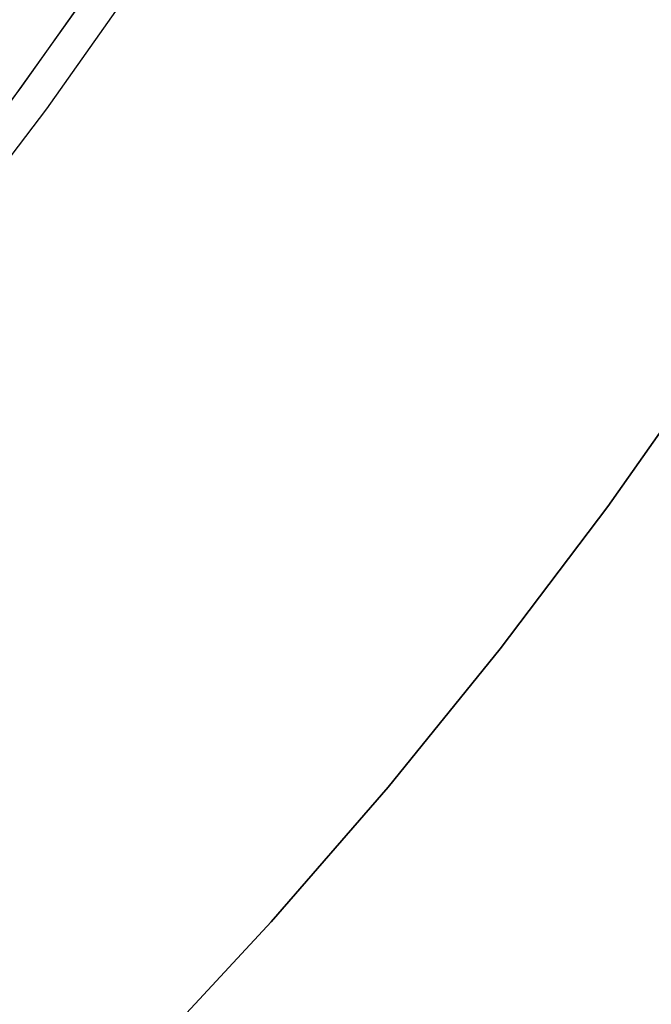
# Model space of a CAD drawing. Header units: millimetres. Extents: x 8926 to 10090, y -5004 to -3986.
# Tile 185 of 256: x 9567 to 9578, y -4413 to -4397. Entities that reach past the tile are written whole.
import ezdxf

# ---------------------------------------------------------------- set-up
doc = ezdxf.new("R2010")
doc.units = ezdxf.units.MM
doc.layers.add('1', color=7, linetype='Continuous')
doc.layers.add('COLOR EXT', color=7, linetype='Continuous')

msp = doc.modelspace()

# ---------------------------------------------------------------- linework, layer by layer
at = {"layer": '1', "color": 29, "true_color": 0x4d342b}
for p, q in [((9568.805, -4395.708, 46.264), (9567.301, -4397.837, 46.264)), ((9568.805, -4395.708, 34.462), (9567.301, -4397.837, 34.462)), ((9568.805, -4395.708, 40.363), (9567.301, -4397.837, 40.363)), ((9567.749, -4398.165, 65.657), (9569.264, -4396.02, 65.657)), ((9567.301, -4397.837, 46.264), (9565.724, -4399.913, 46.264)), ((9567.301, -4397.837, 34.462), (9565.724, -4399.913, 34.462)), ((9567.301, -4397.837, 40.363), (9565.724, -4399.913, 40.363)), ((9566.16, -4400.256, 65.657), (9567.749, -4398.165, 65.657)), ((9577.071, -4404.77, 59.568), (9578.775, -4402.347, 59.568)), ((9578.775, -4402.347, 65.657), (9577.071, -4404.77, 65.657)), ((9578.775, -4402.347, 62.612), (9577.071, -4404.77, 62.612)), ((9575.284, -4407.133, 59.568), (9577.071, -4404.77, 59.568)), ((9577.071, -4404.77, 65.657), (9575.284, -4407.133, 65.657)), ((9577.071, -4404.77, 62.612), (9575.284, -4407.133, 62.612)), ((9573.419, -4409.433, 59.568), (9575.284, -4407.133, 59.568)), ((9575.284, -4407.133, 65.657), (9573.419, -4409.433, 65.657)), ((9575.284, -4407.133, 62.612), (9573.419, -4409.433, 62.612)), ((9571.476, -4411.669, 59.568), (9573.419, -4409.433, 59.568)), ((9573.419, -4409.433, 65.657), (9571.476, -4411.669, 65.657)), ((9573.419, -4409.433, 62.612), (9571.476, -4411.669, 62.612)), ((9569.458, -4413.837, 59.568), (9571.476, -4411.669, 59.568)), ((9571.476, -4411.669, 65.657), (9569.458, -4413.837, 65.657)), ((9571.476, -4411.669, 62.612), (9569.458, -4413.837, 62.612))]:
    msp.add_line(p, q, dxfattribs=at)
at = {"layer": 'COLOR EXT', "color": 30, "true_color": 0xff8d00}
for p, q in [((9568.529, -4396.11, 34.462), (9567.022, -4398.215, 34.462)), ((9568.529, -4396.11, -31.038), (9567.022, -4398.215, -31.038)), ((9568.529, -4396.11, 1.712), (9567.022, -4398.215, 1.712))]:
    msp.add_line(p, q, dxfattribs=at)

doc.saveas('drawing.dxf')
